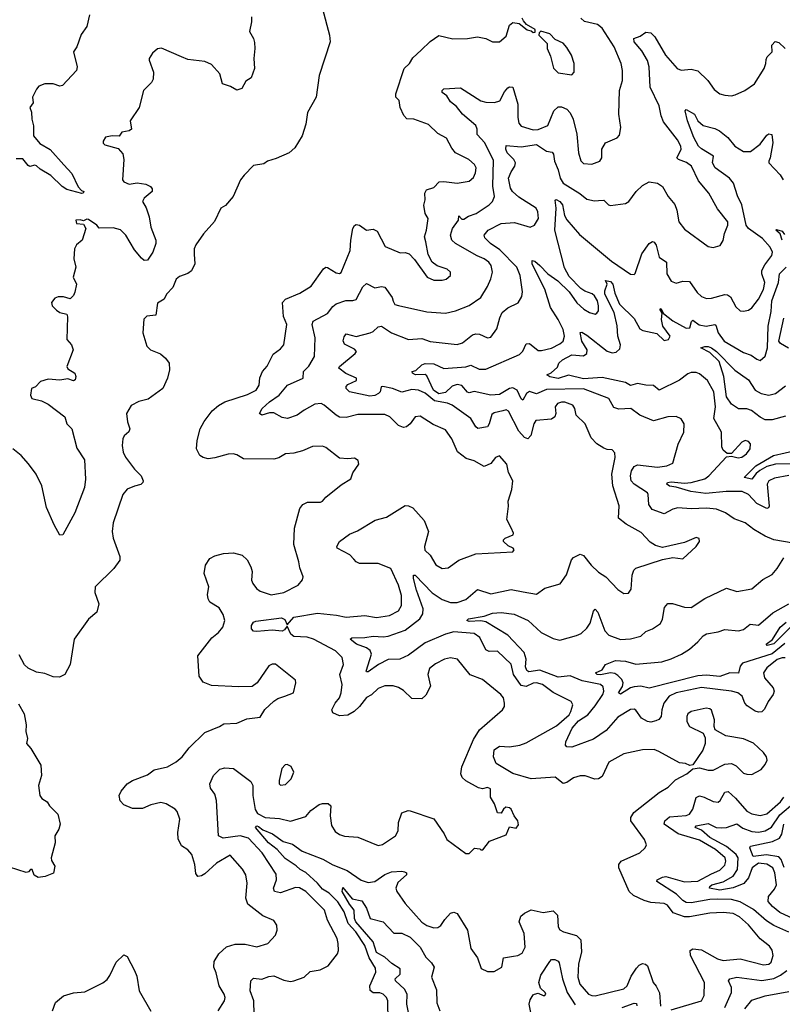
# Model space of a CAD drawing. Extents: x 2056909 to 2160450, y 827444 to 1016825.
# Tile 154 of 256: x 2127776 to 2132306, y 870085 to 875936. Entities that reach past the tile are written whole.
import ezdxf

# ---------------------------------------------------------------- set-up
doc = ezdxf.new("R2010")
doc.units = 0

msp = doc.modelspace()

# ---------------------------------------------------------------- linework, layer by layer
at = {"layer": '0CON10XD'}
for points in [[(2128190, 875965), (2128173.8, 875895), (2128141.1, 875848.9), (2128116, 875775), (2128096, 875745), (2128118, 875655), (2128113.3, 875635), (2128030, 875545), (2128015, 875540.6), (2127975, 875554.3), (2127925, 875554), (2127889.5, 875540.5), (2127875, 875523.3), (2127851.4, 875475), (2127855, 875442.5), (2127836.2, 875415), (2127846.6, 875386.6), (2127847.5, 875345), (2127857.3, 875305), (2127858.2, 875245), (2127895, 875200), (2127955.7, 875165), (2128037, 875073), (2128085, 875021.4), (2128122.3, 874942.3), (2128141.9, 874921.9), (2128157.5, 874915), (2128152.5, 874905), (2128145, 874903.6), (2128055, 874926.2), (2128027.8, 874945), (2127960.5, 875010.5), (2127897, 875047), (2127875, 875068.1), (2127865, 875071.4), (2127835, 875063.1), (2127825, 875068.6), (2127795, 875110), (2127755, 875110)], [(2129575, 876000), (2129616.2, 875845), (2129620, 875805), (2129553.8, 875605), (2129536.2, 875475), (2129486.2, 875385), (2129476.2, 875315), (2129453.9, 875246.1), (2129410, 875175), (2129376, 875144), (2129299.7, 875110.3), (2129247.5, 875095), (2129225, 875080), (2129165, 875068.8), (2129108.3, 875011.7), (2129087.5, 874985), (2129044.2, 874885), (2128998.7, 874831.3), (2128971.2, 874815), (2128933, 874737), (2128867, 874663), (2128822.4, 874597.6), (2128812.9, 874575), (2128811.9, 874541.9), (2128815.6, 874485), (2128796.8, 874443.2), (2128775, 874426.7), (2128725, 874410), (2128705, 874393.3), (2128685.6, 874345), (2128648.1, 874305), (2128634.3, 874275.7), (2128595, 874250.8), (2128585, 874180), (2128530, 874175), (2128513, 874157), (2128506.7, 874075), (2128530, 873995), (2128553.3, 873975), (2128611.1, 873951.1), (2128642.5, 873925), (2128662.9, 873895), (2128665.6, 873855), (2128654.4, 873805), (2128625.6, 873745), (2128538.9, 873681.1), (2128482.5, 873667.5), (2128437.5, 873642.5), (2128410, 873595), (2128415.7, 873545.7), (2128429.2, 873505), (2128423, 873487), (2128397.2, 873462.8), (2128388.5, 873445), (2128384.5, 873405), (2128391.1, 873365), (2128405, 873336), (2128457.8, 873265), (2128497.5, 873225), (2128509.2, 873195), (2128508, 873185), (2128495.5, 873174.5), (2128457.1, 873162.9), (2128415, 873146.7), (2128387.5, 873115), (2128330.6, 872945), (2128325.7, 872895), (2128330, 872855), (2128370.6, 872745), (2128370, 872725), (2128334.3, 872675), (2128223.8, 872565), (2128221.7, 872531.7), (2128246.1, 872463.9), (2128233.8, 872415), (2128185, 872373.8), (2128100, 872255), (2128076.2, 872105), (2128043.3, 872045), (2128012, 872028), (2127975, 872030), (2127925, 872050), (2127875, 872058.8), (2127825, 872082.5), (2127805, 872102.5), (2127772.1, 872162.1)], [(2129152.5, 875952.5), (2129153.6, 875923.6), (2129140.8, 875865), (2129164.5, 875824.5), (2129170.2, 875800.2), (2129173.3, 875765), (2129165.8, 875705), (2129171.4, 875645), (2129150.3, 875589.7), (2129118.8, 875571.2), (2129095, 875526.7), (2129065, 875517.5), (2129028.8, 875538.8), (2128980, 875555), (2128964.5, 875614.5), (2128915, 875670), (2128875, 875687.1), (2128775, 875700), (2128736.7, 875715), (2128617.7, 875767.7), (2128595, 875763.3), (2128565, 875737.5), (2128544.1, 875705.9), (2128543.8, 875695), (2128570, 875625), (2128568.3, 875581.7), (2128557.9, 875562.1), (2128512, 875515), (2128484.4, 875415), (2128431.4, 875335), (2128440, 875285), (2128425, 875275.7), (2128382.3, 875267.7), (2128366.7, 875243.3), (2128325.9, 875245.9), (2128285, 875238.8), (2128271.2, 875215), (2128272, 875202), (2128281.7, 875191.7), (2128360.7, 875170.7), (2128388.3, 875138.3), (2128393.3, 875105), (2128386.7, 874985), (2128395, 874973.3), (2128425, 874958), (2128473.3, 874966.7), (2128525, 874959.2), (2128552.5, 874945), (2128561.7, 874931.7), (2128563.3, 874915), (2128515.6, 874874.4), (2128505.8, 874855), (2128527.2, 874817.2), (2128545.4, 874765.4), (2128553.9, 874703.9), (2128583.5, 874625), (2128583.5, 874605), (2128565.6, 874555), (2128535, 874506), (2128515, 874505.7), (2128498.3, 874518.3), (2128458.3, 874568.3), (2128405.2, 874655.2), (2128375, 874687.9), (2128331.8, 874698.2), (2128248, 874698), (2128233.8, 874715), (2128185, 874748.8), (2128175, 874750), (2128155, 874740), (2128135, 874746.7), (2128110, 874745), (2128112.5, 874725), (2128155, 874720), (2128168.8, 874695), (2128146.2, 874625), (2128112.4, 874597.6), (2128101.1, 874575), (2128096.9, 874515), (2128108.5, 874465), (2128094, 874405), (2128112.5, 874365), (2128103.9, 874316.1), (2128095, 874297.5), (2128075, 874277.5), (2128035, 874290), (2128005, 874290), (2127985, 874282), (2127964.3, 874255), (2127969.2, 874235), (2127995, 874208.8), (2128015, 874196.7), (2128055, 874186.7), (2128060, 874170), (2128056, 874036), (2128083.2, 874003.2), (2128094.2, 873975), (2128056.2, 873875), (2128061.9, 873861.9), (2128103.8, 873835), (2128109.6, 873815), (2128105, 873796.7), (2128095, 873790.8), (2128061.7, 873801.7), (2128015, 873793.1), (2127945, 873798.8), (2127900, 873785), (2127868.8, 873755), (2127845.6, 873744.4), (2127840.5, 873705), (2127846.9, 873685), (2127905, 873671.4), (2127945, 873651.6), (2128044, 873575), (2128056, 873535), (2128084.4, 873505), (2128115, 873390), (2128160.9, 873320.9), (2128167.1, 873205), (2128160, 873155), (2128103.1, 873005), (2128032.5, 872875), (2128015, 872872.5), (2127980, 872935), (2127935, 873037.5), (2127908.1, 873165), (2127873.1, 873235), (2127827, 873297), (2127785, 873345.4), (2127734.8, 873384.8)], [(2128955, 870046.7), (2128991.9, 870105), (2128995.5, 870125), (2128990, 870145), (2128960, 870195), (2128942.4, 870272.4), (2128928.1, 870305), (2128931.7, 870338.3), (2128959.5, 870385), (2129004.8, 870425.2), (2129055, 870442.3), (2129115, 870442.1), (2129185, 870426.9), (2129250, 870445), (2129294.3, 870495.7), (2129304.2, 870525), (2129304, 870555), (2129285, 870582), (2129220.3, 870610.3), (2129130, 870680), (2129118.2, 870715), (2129127.5, 870805), (2129118.6, 870855), (2129098.4, 870888.4), (2129025, 870970), (2128945, 870923.6), (2128875, 870859.1), (2128855, 870847.5), (2128834.5, 870844.5), (2128822.2, 870862.2), (2128816, 870915), (2128797.8, 870975), (2128775, 871002.9), (2128736.2, 871026.2), (2128718, 871068), (2128714.6, 871105), (2128727.5, 871185), (2128711.4, 871231.4), (2128698.8, 871245), (2128645, 871276.5), (2128615, 871284.5), (2128555, 871269.1), (2128505, 871247.3), (2128445, 871248.1), (2128395, 871270), (2128372.9, 871292.9), (2128366.9, 871325), (2128377.8, 871352.2), (2128414.3, 871395), (2128445, 871414.4), (2128535, 871449.1), (2128575, 871478.5), (2128653.8, 871495), (2128704.2, 871525.8), (2128740, 871555), (2128782, 871608), (2128875, 871700.6), (2128963.3, 871735), (2128987.7, 871752.3), (2129065, 871756), (2129125, 871782), (2129205, 871792), (2129232.7, 871837.3), (2129285, 871886.2), (2129308.3, 871901.7), (2129350, 871915), (2129402.5, 871935), (2129416.7, 871995), (2129415, 872010), (2129295, 872106), (2129275, 872106.2), (2129255, 872096.7), (2129186.2, 871995), (2129155.8, 871974.2), (2129075, 871970.6), (2128915, 871978.6), (2128865, 872000), (2128842.1, 872035), (2128833.1, 872155), (2128917.6, 872262.4), (2128957.1, 872295), (2128982.5, 872325), (2128994.4, 872365), (2128985, 872401.2), (2128961.1, 872441.1), (2128905, 872474.4), (2128894.4, 872495), (2128890.9, 872519.1), (2128899.1, 872565), (2128871.5, 872645), (2128878.5, 872695), (2128905, 872734.4), (2128935, 872750.6), (2128986.5, 872763.5), (2129045, 872768.5), (2129096.7, 872753.3), (2129126.2, 872726.2), (2129148.6, 872685), (2129156.5, 872656.5), (2129153.1, 872605), (2129160, 872585), (2129182.5, 872555), (2129205, 872540.6), (2129268.8, 872518.8), (2129345, 872532.2), (2129430, 872575), (2129455, 872607.5), (2129458.8, 872625), (2129438.8, 872678.8), (2129434, 872715), (2129403.6, 872816.4), (2129408, 872915), (2129439.8, 873030.2), (2129457.5, 873055), (2129485, 873067.8), (2129561.7, 873068.3), (2129575, 873073.8), (2129595, 873098), (2129685, 873172), (2129742.5, 873207.5), (2129755, 873243.3), (2129791.2, 873295), (2129785.8, 873315.8), (2129765, 873331.2), (2129725, 873326), (2129675, 873331.2), (2129595, 873393.3), (2129575, 873402), (2129515, 873400), (2129455, 873374), (2129405, 873360.8), (2129355, 873355.8), (2129315, 873332.9), (2129285, 873324.4), (2129105.7, 873325.7), (2129065, 873350.8), (2129044.4, 873355.6), (2129015, 873354.4), (2128935, 873331.5), (2128895, 873326.7), (2128865, 873334.3), (2128846.3, 873346.3), (2128826.7, 873385), (2128828.9, 873435), (2128848.1, 873505), (2128871.8, 873548.2), (2128919.1, 873610.9), (2128956.2, 873643.8), (2128995, 873665.6), (2129128, 873708), (2129180, 873735), (2129198.5, 873765), (2129202.4, 873807.6), (2129217.1, 873845), (2129245, 873876.2), (2129282.2, 873947.8), (2129325, 873980), (2129345.4, 874004.6), (2129362, 874125), (2129341.9, 874171.9), (2129337.3, 874255), (2129354.3, 874275), (2129439.8, 874310.2), (2129507.3, 874352.7), (2129580, 874455), (2129594.6, 874465.4), (2129605, 874464.3), (2129655, 874431.9), (2129675, 874428.6), (2129686.3, 874433.7), (2129738.9, 874565), (2129741.9, 874625), (2129755.4, 874694.6), (2129765, 874712.5), (2129775, 874718.1), (2129795, 874714.3), (2129835, 874684.4), (2129875, 874691.9), (2129899.6, 874679.6), (2129947.6, 874587.6), (2130035, 874550.8), (2130065, 874551.9), (2130088.8, 874545), (2130121.7, 874511.7), (2130196.4, 874406.4), (2130235, 874387.1), (2130285, 874387.8), (2130308.8, 874395), (2130335.8, 874415), (2130335.8, 874435), (2130315, 874454.2), (2130255, 874474.2), (2130225.7, 874495.7), (2130201.4, 874541.4), (2130188.1, 874615), (2130180, 874645), (2130192.3, 874685), (2130201.4, 874755), (2130183.5, 874785), (2130175.6, 874834.4), (2130184.5, 874865), (2130183.3, 874905), (2130192.9, 874925), (2130235, 874939.4), (2130268.3, 874971.7), (2130295, 874974.6), (2130375, 874964.5), (2130445, 874976.4), (2130472.1, 874997.9), (2130483.3, 875025), (2130486.7, 875055), (2130477.1, 875075), (2130444.2, 875105), (2130364.7, 875144.7), (2130342.4, 875172.4), (2130311.7, 875231.7), (2130259.7, 875259.7), (2130205, 875312.5), (2130117.5, 875345), (2130075, 875346.9), (2130056.8, 875366.8), (2130036.4, 875415), (2130029.4, 875455), (2130010, 875475), (2130009.4, 875495), (2130059.6, 875645), (2130091.5, 875675), (2130111, 875709), (2130159.6, 875755), (2130213.1, 875806.9), (2130265, 875842.1), (2130347.9, 875822.1), (2130435, 875823.8), (2130495, 875834), (2130545, 875824), (2130585, 875804), (2130625, 875803.8), (2130665, 875837.5), (2130686.1, 875903.9), (2130705, 875918.8), (2130743.6, 875913.6), (2130790, 875875), (2130815, 875870), (2130825, 875860), (2130838.3, 875861.7), (2130838.3, 875878.3), (2130787, 875907), (2130769.3, 875929.3), (2130761.2, 875945)], [(2129168.4, 870025), (2129167.5, 870105), (2129145.5, 870165), (2129149.4, 870225), (2129165, 870240.6), (2129215, 870233.5), (2129255, 870249.6), (2129285, 870253.8), (2129345, 870228.1), (2129385, 870220.6), (2129405, 870223.1), (2129465, 870245.7), (2129500.6, 870279.4), (2129561.3, 870288.7), (2129607.2, 870312.8), (2129664, 870385), (2129670, 870405), (2129668.1, 870445), (2129661.9, 870475), (2129604.7, 870584.7), (2129587.1, 870645), (2129475.2, 870755.2), (2129437.6, 870777.6), (2129415, 870778.9), (2129325, 870746.8), (2129290, 870755), (2129282.5, 870775), (2129301.9, 870825), (2129298.6, 870858.6), (2129216.6, 870985), (2129135, 871072.5), (2129085, 871086.2), (2128985, 871072.6), (2128955.7, 871085), (2128945.6, 871295), (2128935, 871333.3), (2128909.4, 871369.4), (2128904.3, 871395), (2128927.8, 871445), (2128965, 871481.4), (2128995, 871490), (2129045, 871485.8), (2129148.8, 871408.8), (2129161.2, 871385), (2129161.1, 871325), (2129175, 871242.9), (2129189, 871219), (2129234.8, 871194.8), (2129318.2, 871188.2), (2129385, 871173.8), (2129475, 871200.4), (2129505, 871235.6), (2129555, 871271.9), (2129575, 871278.5), (2129607.8, 871277.8), (2129624.4, 871264.4), (2129620, 871205), (2129627.1, 871147.1), (2129650.6, 871110.6), (2129675, 871094.3), (2129705, 871084.3), (2129785, 871078), (2129905, 871028.1), (2129931.2, 871035), (2130007.5, 871085), (2130024.3, 871115), (2130026.2, 871165), (2130046.7, 871223.3), (2130084, 871236), (2130095, 871234.3), (2130236.7, 871186.7), (2130297.6, 871097.6), (2130313.3, 871065), (2130425, 870980), (2130445, 870980), (2130478.3, 871011.7), (2130509.3, 871009.3), (2130515, 871002.5), (2130527, 871003), (2130567.5, 871055), (2130665, 871092.5), (2130685, 871140), (2130725, 871131.2), (2130739.4, 871150.6), (2130735.4, 871175.4), (2130712.5, 871205), (2130695.6, 871245), (2130685, 871253.1), (2130663.1, 871256.9), (2130648.8, 871245), (2130635, 871220), (2130615, 871222.5), (2130595.9, 871275.9), (2130573.3, 871315), (2130572, 871365), (2130555, 871372.5), (2130525, 871365.6), (2130500.3, 871370.3), (2130425, 871413.1), (2130405, 871432.5), (2130396.9, 871455), (2130401.5, 871495), (2130471.7, 871658.3), (2130507.8, 871715), (2130643.3, 871835), (2130656.2, 871855), (2130656, 871875), (2130649.2, 871905), (2130633.8, 871925), (2130525, 872015.8), (2130452.5, 872042.5), (2130376.4, 872136.4), (2130335.8, 872144.2), (2130300, 872135), (2130245, 872108.6), (2130209.7, 872080.3), (2130200.5, 872045), (2130216.4, 871975), (2130187.7, 871922.3), (2130165, 871899.4), (2130105, 871901.9), (2130055, 871948.9), (2130025, 871966.5), (2129995, 871976.7), (2129945, 871976.5), (2129905, 871961.1), (2129866.4, 871923.6), (2129835, 871907.2), (2129795, 871854.5), (2129763.1, 871825), (2129725, 871803.8), (2129675, 871798.8), (2129636.1, 871816.1), (2129630, 871835), (2129650, 871875), (2129675, 871906.9), (2129685.3, 871935), (2129690.4, 871985), (2129677.7, 872045), (2129699.6, 872105), (2129691.8, 872145), (2129651.5, 872185), (2129521.8, 872255), (2129483.6, 872266.4), (2129405, 872270.3), (2129385.9, 872284.1), (2129365, 872332.5), (2129349.4, 872310.6), (2129335, 872302), (2129275, 872307.9), (2129185, 872299.3), (2129165, 872302.5), (2129153.3, 872315), (2129153.1, 872335), (2129164, 872355), (2129179.1, 872360.9), (2129331.2, 872381.2), (2129350.6, 872370.6), (2129365, 872340), (2129405, 872385.3), (2129545, 872410), (2129657.8, 872397.8), (2129715, 872385.4), (2129825, 872394.6), (2129895, 872383.8), (2129973.3, 872395), (2130025, 872422.9), (2130043.6, 872455), (2130043.8, 872515), (2130025.4, 872575), (2129980.8, 872675), (2129905, 872704.4), (2129795, 872704.4), (2129773.8, 872715), (2129760.5, 872730.5), (2129736.1, 872756.1), (2129662.5, 872795), (2129660, 872805), (2129676.2, 872835), (2129735, 872879.2), (2129782, 872898), (2129887.6, 872962.4), (2129955, 872979.5), (2130065, 873048.2), (2130085, 873046.9), (2130110.6, 873035), (2130178.9, 872958.9), (2130203.3, 872895), (2130181.2, 872805), (2130183.1, 872783.1), (2130214.3, 872754.3), (2130247.1, 872697.1), (2130285, 872675.5), (2130321.1, 872678.9), (2130385, 872723.5), (2130485, 872762.2), (2130705, 872774), (2130713.3, 872785), (2130706.2, 872795), (2130678.3, 872808.3), (2130650, 872835), (2130650, 872845), (2130660, 872855), (2130707.5, 872875), (2130710, 872885), (2130695.9, 872915.9), (2130668.8, 872965), (2130680, 873045), (2130676.7, 873075), (2130700, 873145), (2130706.1, 873196.1), (2130680, 873245), (2130670, 873295), (2130625, 873343.8), (2130601.2, 873335), (2130575, 873298.8), (2130535, 873280), (2130475, 873314), (2130428.6, 873328.6), (2130377.4, 873367.4), (2130343.5, 873445), (2130305, 873498.9), (2130231.1, 873531.1), (2130155, 873579.4), (2130125, 873575.7), (2130095, 873534.2), (2130073.7, 873516.3), (2130055, 873511.5), (2130025, 873523.8), (2129975, 873576.4), (2129945, 873590), (2129785, 873589.8), (2129715, 873572.5), (2129675, 873574.7), (2129655, 873585.4), (2129585, 873646.2), (2129566.2, 873655), (2129529.5, 873650.5), (2129465, 873615.6), (2129424, 873585), (2129366.8, 873566.8), (2129335, 873572.5), (2129285, 873598.7), (2129260.5, 873599.5), (2129215, 873585.8), (2129200, 873595), (2129215.6, 873625), (2129259.6, 873665), (2129317.5, 873705), (2129366.8, 873765), (2129460, 873805), (2129462.5, 873845), (2129493.3, 873876.7), (2129527.3, 873935), (2129531.5, 874045), (2129513.9, 874125), (2129518.9, 874145), (2129605, 874190.9), (2129635, 874230.6), (2129655, 874246.9), (2129713.3, 874266.7), (2129755, 874266.4), (2129775, 874272.5), (2129815, 874349.2), (2129835, 874369.2), (2129885, 874342.2), (2129925, 874349.5), (2129945, 874345.7), (2129988.5, 874285), (2129995, 874262.5), (2130004.2, 874244.2), (2130025, 874236.7), (2130195, 874200), (2130305, 874192.3), (2130364, 874206), (2130445, 874237.9), (2130514.6, 874285.4), (2130555, 874350), (2130574.6, 874395.4), (2130584.6, 874435), (2130576.1, 874475), (2130563.3, 874495), (2130535.7, 874515), (2130492.5, 874532.5), (2130363.8, 874605), (2130342.5, 874625), (2130334.1, 874655), (2130346.4, 874695), (2130381.4, 874745), (2130385, 874770), (2130401.5, 874751.5), (2130415, 874750.9), (2130441.5, 874768.5), (2130486.9, 874785), (2130565, 874835.6), (2130585, 874856), (2130596.2, 874885), (2130587.1, 874947.1), (2130589.5, 875099.5), (2130539.2, 875205), (2130494.1, 875254.1), (2130493.1, 875285), (2130485, 875306.7), (2130405.7, 875375), (2130369.5, 875419.5), (2130335, 875447.5), (2130313.4, 875483.4), (2130285, 875503.8), (2130286.2, 875515), (2130295.8, 875524.2), (2130395, 875531.1), (2130515, 875454.3), (2130545, 875445.8), (2130596.6, 875443.4), (2130627, 875453), (2130655, 875507.1), (2130675, 875531.4), (2130685, 875537.5), (2130704.3, 875534.3), (2130734.8, 875434.8), (2130734.1, 875354.1), (2130740.4, 875320.4), (2130755, 875303.1), (2130825, 875280.5), (2130855, 875283.3), (2130913.3, 875306.7), (2130949.1, 875395), (2130975, 875417.8), (2130995, 875417.8), (2131025, 875403.6), (2131045, 875382.2), (2131064, 875344), (2131086, 875255), (2131094.5, 875145), (2131108.2, 875098.2), (2131125, 875081.9), (2131175, 875076.9), (2131222.9, 875095), (2131234.5, 875115), (2131233.2, 875166.8), (2131255.9, 875204.1), (2131325, 875233.3), (2131339.5, 875250.5), (2131346, 875295), (2131335.6, 875375), (2131338.1, 875515), (2131356.5, 875575), (2131356.2, 875635), (2131348.4, 875675), (2131306.5, 875775), (2131235, 875886.2), (2131207.6, 875907.6), (2131130.8, 875925), (2131108.6, 875945)], [(2131521.5, 872831.5), (2131467.6, 872887.6), (2131378.3, 872938.3), (2131333.1, 872973.1), (2131336.2, 873046.2), (2131298.6, 873165), (2131292.7, 873235), (2131313.1, 873335), (2131311.7, 873361.7), (2131295, 873380), (2131265, 873380.8), (2131245, 873389.2), (2131205, 873415.8), (2131170.6, 873450.6), (2131135, 873533.8), (2131080.8, 873585), (2131074.3, 873625), (2131060.8, 873645), (2131013.1, 873663.1), (2130995, 873663.8), (2130971.4, 873655), (2130956.9, 873635), (2130961.4, 873595), (2130954.3, 873575.7), (2130935, 873562.9), (2130842, 873555), (2130829.2, 873535), (2130812.7, 873465), (2130795, 873444.4), (2130775, 873452.9), (2130740.3, 873490.3), (2130679.1, 873609.1), (2130665, 873616.7), (2130645, 873611.5), (2130595, 873599.4), (2130580.4, 873589.6), (2130565, 873534), (2130554.2, 873515.8), (2130497, 873507), (2130485, 873515.7), (2130455, 873566.4), (2130345.3, 873645.3), (2130317.9, 873657.9), (2130240.2, 873670.2), (2130185, 873716.6), (2130145, 873735.3), (2130105, 873738.8), (2130045, 873722.8), (2129990, 873745), (2129933.1, 873756.9), (2129923.3, 873755), (2129917.1, 873725), (2129907.5, 873715), (2129885, 873703.1), (2129855, 873697.8), (2129735.4, 873725.4), (2129715.7, 873745), (2129714.6, 873755.4), (2129725, 873767.8), (2129777.3, 873792.7), (2129776, 873805), (2129713.4, 873833.4), (2129671.1, 873865), (2129674.5, 873875), (2129768.3, 873951.7), (2129775.7, 873965), (2129765, 873977.1), (2129705, 874008.6), (2129697.7, 874027.7), (2129702.2, 874052.2), (2129715, 874068.9), (2129775, 874053.8), (2129857.5, 874075), (2129876.4, 874083.6), (2129905, 874110.8), (2129925, 874114.4), (2129985, 874074.5), (2130085, 874035.4), (2130165, 874041.2), (2130215, 874023.6), (2130375, 874006.5), (2130406, 874015), (2130465, 874063.1), (2130485, 874070), (2130507.6, 874067.6), (2130555, 874044.4), (2130575, 874049.2), (2130610.7, 874099.3), (2130627.7, 874165), (2130642.5, 874195), (2130675, 874224.4), (2130737.5, 874252.5), (2130758.7, 874291.3), (2130762.1, 874317.9), (2130749.3, 874415), (2130728.5, 874465), (2130627.9, 874567.9), (2130571.9, 874605), (2130539.5, 874639.5), (2130535.7, 874655), (2130559.5, 874685), (2130635, 874725.8), (2130715, 874730.8), (2130807.8, 874702.2), (2130833.8, 874715), (2130856.9, 874755), (2130853.5, 874795), (2130844.4, 874815), (2130741.3, 874881.3), (2130702.7, 874915), (2130690.4, 874935), (2130680, 874995), (2130695, 875032), (2130718, 875065), (2130720.6, 875085), (2130710.5, 875105), (2130671.6, 875145), (2130663.6, 875166.4), (2130665, 875188), (2130755, 875180.8), (2130845, 875194.7), (2130905, 875154.4), (2130939.1, 875149.1), (2130947.5, 875137.5), (2130953.4, 875095), (2130974.4, 875044.4), (2130985.9, 874995), (2131003.6, 874963.6), (2131103.7, 874903.7), (2131145, 874870), (2131190.5, 874860.5), (2131215, 874862.2), (2131245, 874864.2), (2131274, 874835), (2131285, 874832.5), (2131375, 874844), (2131395, 874856.2), (2131438.1, 874915), (2131475, 874950.6), (2131515, 874971.9), (2131565.5, 874965.5), (2131595, 874944), (2131627.5, 874885), (2131667.1, 874837.1), (2131678.9, 874805), (2131691.4, 874735), (2131725, 874690.8), (2131865, 874588), (2131895, 874582), (2131937.5, 874595), (2131955.6, 874624.4), (2131961.9, 874665), (2131982.9, 874715), (2131982.1, 874735), (2131921.4, 874811.4), (2131869.4, 874905), (2131809.1, 874979.1), (2131766.9, 875065), (2131736.5, 875086.5), (2131689.2, 875105), (2131680, 875115), (2131705.5, 875165), (2131703.5, 875185), (2131682.5, 875222.5), (2131599.5, 875329.5), (2131585.4, 875365.4), (2131573.6, 875425), (2131521.6, 875535), (2131514.7, 875655.3), (2131506.1, 875693.9), (2131471.9, 875751.9), (2131425.6, 875805), (2131423.8, 875825), (2131462, 875838), (2131495, 875862.4), (2131525, 875858.5), (2131549.6, 875835), (2131611.4, 875725), (2131681.4, 875645), (2131705, 875635.7), (2131765, 875641.4), (2131805, 875632), (2131864, 875575), (2131901.4, 875521.4), (2131935, 875495.8), (2131965, 875488.1), (2132005, 875484.2), (2132025, 875488.6), (2132084.2, 875515.8), (2132141.2, 875555), (2132198.6, 875645), (2132208.8, 875675), (2132209.3, 875699.3), (2132216.2, 875715), (2132246.7, 875745), (2132244, 875785), (2132263, 875807), (2132285, 875800), (2132322.5, 875765)], [(2131055, 875607.5), (2131070, 875625), (2131070, 875675), (2131054.2, 875725), (2131025, 875770), (2131005, 875796.2), (2130957.5, 875817.5), (2130925, 875852.5), (2130871.7, 875868.3), (2130861.7, 875858.3), (2130860, 875845), (2130910, 875795), (2130910, 875765), (2130929.2, 875719.2), (2130947.7, 875647.7), (2130975, 875620), (2131055, 875607.5)], [(2131431.7, 874428.3), (2131470.7, 874545), (2131515, 874606.9), (2131535, 874618.1), (2131545, 874614.3), (2131556.6, 874596.6), (2131573.8, 874523.8), (2131618.9, 874495), (2131620.4, 874425), (2131645, 874382.2), (2131675, 874370.6), (2131715, 874381.8), (2131755, 874380.8), (2131799.4, 874315), (2131825, 874291.9), (2131855, 874278.9), (2131885, 874280.4), (2131965, 874302.7), (2131980.6, 874300.6), (2131998.9, 874288.9), (2132030.2, 874230.2), (2132055, 874206), (2132075, 874202.9), (2132105, 874210.6), (2132125, 874224.3), (2132165.2, 874274.8), (2132195, 874333.3), (2132202.3, 874375), (2132185.3, 874425), (2132185.3, 874445), (2132201.2, 874478.8), (2132243.6, 874535), (2132247.5, 874555), (2132234.7, 874585), (2132188.7, 874635), (2132104.4, 874694.4), (2132090.9, 874715), (2132066.5, 874835), (2132040.2, 874890.2), (2132016.1, 874965), (2131991.5, 874995), (2131907.2, 875055), (2131892.2, 875085), (2131897.5, 875125), (2131825, 875168.3), (2131807.6, 875185), (2131781.1, 875235), (2131742, 875335), (2131728, 875395), (2131735, 875402), (2131785, 875375.5), (2131804.2, 875334.2), (2131835, 875306.7), (2131905, 875289.4), (2131932, 875275), (2131981.4, 875235), (2132023.8, 875183.8), (2132075, 875151.8), (2132117.4, 875152.6), (2132174.5, 875195.5), (2132215, 875250), (2132225, 875258), (2132244.2, 875254.2), (2132248.9, 875205), (2132234.6, 875115.4), (2132226, 875095), (2132226, 875085), (2132294.1, 875014.1), (2132311.1, 874985)], [(2132370, 872825), (2132255, 872845.8), (2132205, 872865.8), (2132136.4, 872906.4), (2132085, 872945.6), (2132020.2, 872970.2), (2131969.2, 873005), (2131915, 873026.2), (2131855, 873033.8), (2131765, 873029.2), (2131684.6, 873035.4), (2131655, 873027.5), (2131605, 872998.8), (2131533.3, 873025), (2131513.5, 873055), (2131510, 873115), (2131504.4, 873125), (2131426.4, 873175), (2131408.4, 873195), (2131404.2, 873225), (2131410.2, 873255), (2131425, 873280.7), (2131445, 873290.8), (2131565, 873276), (2131620, 873285), (2131655, 873301.4), (2131686.8, 873413.2), (2131720.8, 873485), (2131722.5, 873535), (2131705, 873563.8), (2131675, 873577.1), (2131625, 873576.7), (2131541.6, 873551.6), (2131460, 873585), (2131405.5, 873625.5), (2131335, 873620.8), (2131305, 873632.2), (2131275, 873685.5), (2131125, 873742.7), (2130905, 873737.7), (2130845, 873712.7), (2130805, 873725.6), (2130787.3, 873715), (2130765, 873674.4), (2130755, 873681.9), (2130730.4, 873735), (2130705, 873749.1), (2130685, 873744.9), (2130625, 873707.7), (2130575, 873704.1), (2130475, 873725.9), (2130445, 873719.1), (2130435, 873722.7), (2130401.3, 873761.3), (2130375, 873767.8), (2130345, 873758.8), (2130305, 873719.7), (2130265, 873712.6), (2130234.8, 873735), (2130195, 873820.5), (2130185, 873826.7), (2130126, 873825), (2130110, 873835), (2130107.5, 873845), (2130128.7, 873851.3), (2130165, 873884.6), (2130185, 873893.2), (2130235, 873891.7), (2130266.5, 873876.5), (2130295, 873862.3), (2130425, 873873.5), (2130455, 873882.8), (2130505, 873858.6), (2130545, 873859.2), (2130745, 873946.5), (2130765, 873967.1), (2130785, 874010.6), (2130805, 874010.8), (2130855, 873970.5), (2130875, 873969.6), (2130935, 873984.5), (2130985, 874009.1), (2131003.3, 874025), (2131011.5, 874055), (2131004.5, 874095.5), (2130975.2, 874155), (2130928.9, 874225), (2130895.2, 874335), (2130833, 874455), (2130820.4, 874485), (2130820, 874505), (2130835, 874500), (2130865, 874475.3), (2130913.6, 874425), (2130973.4, 874383.4), (2131039.3, 874319.3), (2131085, 874252.9), (2131126, 874215), (2131160, 874195), (2131193.8, 874186.2), (2131205, 874191.2), (2131214.2, 874205.8), (2131214.4, 874235), (2131207.7, 874265), (2131189.5, 874295), (2131176.6, 874306.6), (2131132.7, 874322.7), (2131108.6, 874338.6), (2131039.8, 874409.8), (2131012.2, 874462.2), (2130954.5, 874685), (2130962.5, 874815), (2130955.8, 874864.2), (2130962.9, 874867.1), (2130985, 874855.3), (2131000.7, 874835), (2131013, 874773), (2131025, 874745.8), (2131100.4, 874660.4), (2131291.2, 874501.2), (2131405, 874423.1), (2131425, 874422), (2131431.7, 874428.3)], [(2132306, 874625), (2132292.5, 874662.5), (2132267.5, 874685), (2132271.2, 874688.8), (2132305, 874680), (2132319.4, 874659.4)], [(2132345, 873227), (2132259.4, 873210.6), (2132225.6, 873195), (2132215.4, 873175), (2132227.3, 873045), (2132224.5, 873035.5), (2132215, 873031.8), (2132155, 873060.8), (2132105, 873114), (2132068.3, 873131.7), (2131972.5, 873132.5), (2131851, 873121), (2131762.2, 873132.2), (2131675, 873158.3), (2131635, 873163.4), (2131619.1, 873175), (2131624.2, 873185), (2131645, 873189.1), (2131725, 873182.5), (2131764.8, 873185.2), (2131845, 873208.1), (2131870, 873225), (2131975, 873337.5), (2132005, 873342.5), (2132042.9, 873332.9), (2132065, 873337.1), (2132092.9, 873355), (2132114.4, 873385), (2132116.4, 873416.4), (2132105, 873429.2), (2132085, 873435.8), (2132065, 873426), (2132005, 873357.5), (2131978.3, 873358.3), (2131955, 873377.5), (2131947.7, 873397.7), (2131944.7, 873485), (2131899.6, 873565), (2131909.4, 873635), (2131898.3, 873725), (2131862.2, 873792.2), (2131815, 873832.2), (2131795, 873838.9), (2131765, 873838.6), (2131745, 873832), (2131695, 873794.5), (2131575, 873734), (2131541.5, 873761.5), (2131495, 873763.4), (2131445, 873774.3), (2131405, 873761.1), (2131375, 873779.4), (2131235, 873809.7), (2131125, 873801.3), (2131036, 873824), (2130975, 873804.5), (2130925, 873814.2), (2130907.5, 873825), (2130932.2, 873837.8), (2130969.7, 873870.3), (2130979.1, 873895), (2131000, 873915), (2131055, 873945.2), (2131125, 873938.5), (2131145, 873952.9), (2131146.2, 873975), (2131114.8, 874025), (2131105, 874077.5), (2131115, 874078.2), (2131145, 874060.9), (2131266.2, 873966.2), (2131295, 873957.2), (2131319.1, 873960.9), (2131340, 873980), (2131345.4, 874004.6), (2131329.4, 874055), (2131325.9, 874115.9), (2131306.2, 874195), (2131252.1, 874305), (2131251.4, 874325), (2131265.6, 874365), (2131255, 874386.2), (2131285, 874379.6), (2131300, 874365), (2131310.5, 874310.5), (2131339.2, 874245), (2131425, 874160), (2131458.8, 874098.8), (2131478.3, 874088.3), (2131561.5, 874071.5), (2131605, 874029.5), (2131630, 874035), (2131639.1, 874055), (2131597, 874115), (2131587.9, 874155), (2131591.7, 874191.7), (2131578.8, 874215), (2131585, 874220), (2131600.3, 874190.3), (2131655, 874145.9), (2131735, 874103.3), (2131756.5, 874105), (2131767.5, 874142.5), (2131775, 874150), (2131811.7, 874121.7), (2131854.3, 874114.3), (2131904.5, 874124.5), (2131910.7, 874120.7), (2131925.2, 874075), (2131959.6, 874025), (2132075, 873958.5), (2132121.8, 873941.8), (2132155, 873918), (2132175, 873911.2), (2132205, 873936.7), (2132218.2, 873985), (2132221.6, 874115), (2132238.9, 874201.1), (2132244, 874265), (2132284.3, 874375), (2132289.5, 874425), (2132328, 874465)], [(2132343.1, 873983.1), (2132295, 874010.8), (2132285.9, 874025), (2132315, 874162)], [(2132325, 873580.3), (2132245, 873558.9), (2132205, 873558.5), (2132173.8, 873573.8), (2132123.4, 873613.4), (2132095, 873623.1), (2132045, 873623.5), (2132005, 873651.1), (2131973.5, 873695), (2131958.9, 873815), (2131930.9, 873905), (2131875, 873957.5), (2131822.5, 873985), (2131845.8, 873994.2), (2131865, 873993.3), (2131885, 873986.6), (2131915, 873964.5), (2132023.9, 873853.9), (2132105, 873795.6), (2132144.6, 873735), (2132180.6, 873715), (2132225, 873704.7), (2132265, 873714.7), (2132325, 873759.8)], [(2132555, 873297.8), (2132264.6, 873295.4), (2132215, 873281.5), (2132172.5, 873257.5), (2132150.3, 873239.7), (2132125, 873206.2), (2132078.6, 873215), (2132148.2, 873285), (2132254.4, 873345.6), (2132393.1, 873376.9)], [(2131645, 870051.8), (2131825, 870105.6), (2131842.6, 870137.4), (2131843.8, 870215), (2131760, 870375), (2131758.8, 870405), (2131775, 870414), (2131825, 870408.5), (2131921.4, 870355), (2131955, 870345.3), (2132055, 870355.4), (2132195, 870318.2), (2132225, 870324.1), (2132239.1, 870335), (2132251.2, 870375), (2132245, 870406.2), (2132229.9, 870429.9), (2132174, 870474), (2132105, 870556.1), (2132050.8, 870605), (2132013.7, 870623.7), (2131955, 870630.2), (2131875, 870625.8), (2131755, 870604), (2131725, 870605.3), (2131658.6, 870628.6), (2131623.1, 870673.1), (2131605, 870683.2), (2131525, 870688.7), (2131485, 870700.6), (2131421.6, 870731.6), (2131396.4, 870755), (2131335.6, 870895), (2131335.7, 870915), (2131348.6, 870935), (2131460, 870985), (2131490.8, 871015), (2131498.3, 871031.7), (2131486.7, 871065), (2131406.9, 871175), (2131406.9, 871195), (2131424.4, 871225), (2131575, 871344.3), (2131628, 871375), (2131672, 871418), (2131738.8, 871455), (2131775, 871483.3), (2131815, 871490), (2131865.5, 871475.5), (2131894.4, 871475.6), (2131965, 871512.5), (2132005, 871515.6), (2132032.4, 871502.4), (2132075, 871459.2), (2132095, 871451.4), (2132125, 871450), (2132180.6, 871479.4), (2132205, 871509.2), (2132216.4, 871535), (2132211.8, 871555), (2132195, 871581.4), (2132135, 871636.9), (2132075, 871661.9), (2131970, 871680), (2131907.5, 871715), (2131901.2, 871735), (2131904, 871775), (2131885, 871832.5), (2131875, 871840), (2131853.9, 871843.9), (2131765.5, 871824.5), (2131745, 871810), (2131738.1, 871795), (2131738.9, 871765), (2131754.3, 871735), (2131836.1, 871696.1), (2131848.3, 871668.3), (2131848, 871635), (2131834.2, 871595), (2131775, 871507.5), (2131757, 871503), (2131730, 871515), (2131695, 871520), (2131572.5, 871587.5), (2131545, 871598.6), (2131475, 871597.1), (2131365, 871573.1), (2131275, 871522.9), (2131235, 871438.8), (2131214.2, 871424.2), (2131193.2, 871423.2), (2131135, 871443.3), (2131105, 871443.1), (2131065, 871430), (2131025, 871402.9), (2131005, 871396.9), (2130957.5, 871435), (2130815, 871424), (2130705, 871456.9), (2130606.9, 871515), (2130590.6, 871555), (2130595, 871596), (2130625, 871618.1), (2130685, 871613.9), (2130745.8, 871624.2), (2130785, 871637.9), (2130965, 871739.3), (2131040.4, 871805), (2131050, 871825), (2131062.2, 871865), (2131052.5, 871885), (2130945, 871937.5), (2130882.2, 871985), (2130845, 871995.7), (2130825, 871992.6), (2130785, 871973), (2130755, 871980), (2130709.8, 872045), (2130695, 872106.4), (2130615, 872183.3), (2130565, 872181.2), (2130545, 872190.5), (2130509.1, 872265), (2130475, 872287.7), (2130355, 872298.8), (2130305.5, 872285), (2130185, 872233.6), (2130085, 872158.8), (2130034.6, 872135.4), (2129965, 872134.6), (2129906.4, 872103.6), (2129845, 872060), (2129835, 872060), (2129834.4, 872065), (2129856.4, 872133.6), (2129866.4, 872165), (2129857, 872187), (2129835, 872202.1), (2129776.9, 872225), (2129738, 872255), (2129748.1, 872261.9), (2129825, 872263.5), (2129875, 872272.5), (2129935, 872268.2), (2129965, 872273.1), (2130065, 872308.1), (2130152, 872375), (2130170, 872405), (2130172.5, 872435), (2130133.7, 872545), (2130114.3, 872615), (2130115.8, 872634.2), (2130125, 872634.4), (2130225, 872530.9), (2130285, 872489.7), (2130335, 872471.6), (2130375, 872473.2), (2130425, 872490.9), (2130495, 872550.6), (2130574.5, 872524.5), (2130695, 872550.3), (2130766.2, 872535), (2130845, 872522.5), (2130895, 872558), (2130987.3, 872582.7), (2131023.6, 872636.4), (2131053, 872727), (2131065, 872740.5), (2131105, 872759.2), (2131125, 872752), (2131171.4, 872695), (2131215, 872652.9), (2131257.5, 872625), (2131328.9, 872548.9), (2131365, 872526.8), (2131392.6, 872527.4), (2131408.8, 872551.2), (2131413.3, 872635), (2131424.2, 872665), (2131435, 872675.8), (2131595, 872728.8), (2131655, 872740), (2131715, 872732.5), (2131795, 872806.2), (2131814.2, 872835), (2131812.3, 872852.3), (2131795, 872859.2), (2131725, 872830), (2131595, 872800), (2131552.1, 872812.1), (2131521.5, 872831.5)], [(2132323.9, 872143.9), (2132305, 872144.6), (2132275, 872133.1), (2132214.6, 872085), (2132194.6, 872055), (2132199.6, 872025), (2132251.9, 871965), (2132257.8, 871945), (2132251.9, 871925), (2132222.2, 871885), (2132200.9, 871839.1), (2132185, 871823.3), (2132165, 871820.9), (2132145, 871827.3), (2132098, 871858), (2132083.6, 871875), (2132066.7, 871916.7), (2132040.8, 871935), (2132005, 871945.3), (2131825, 871968.2), (2131675, 871934.8), (2131633.9, 871916.1), (2131602.7, 871875), (2131589.7, 871835), (2131585.5, 871795), (2131573.2, 871776.8), (2131555, 871768.5), (2131525, 871762), (2131505, 871764.7), (2131468.8, 871785), (2131435, 871833.6), (2131425, 871838.9), (2131405, 871836.8), (2131328.9, 871791.1), (2131259, 871711), (2131185, 871660.9), (2131055, 871613.1), (2131025, 871614.3), (2131018.6, 871625), (2131020.8, 871645), (2131058.1, 871725), (2131095, 871770.2), (2131150.6, 871805), (2131195, 871858), (2131238.9, 871925), (2131245.2, 871945.2), (2131241.4, 871971.4), (2131225.1, 871985.1), (2131116.8, 872006.8), (2131045, 872037), (2130975, 872028.1), (2130865, 872070.9), (2130799.9, 872059.9), (2130787.9, 872067.9), (2130780.7, 872090.7), (2130783.7, 872136.3), (2130772.7, 872175), (2130675, 872279.2), (2130545, 872358.5), (2130515, 872363.4), (2130445, 872359.5), (2130431.2, 872365), (2130441.2, 872375), (2130535, 872391.5), (2130585, 872408.3), (2130635, 872412.7), (2130713.3, 872403.3), (2130796, 872365), (2130874.4, 872295), (2130945, 872257.7), (2130985, 872249.6), (2131084.1, 872275.9), (2131111.3, 872288.7), (2131145, 872320.5), (2131165, 872350), (2131185, 872420), (2131195, 872433.1), (2131210.3, 872415), (2131252.5, 872305), (2131275, 872278.6), (2131345, 872252), (2131405, 872257.5), (2131465, 872272.9), (2131495, 872299.2), (2131534.4, 872315.6), (2131582.1, 872347.9), (2131595, 872372.5), (2131607.1, 872442.9), (2131625, 872465.8), (2131653, 872467), (2131725, 872444.5), (2131765, 872443.5), (2131845, 872495.6), (2131975, 872557.5), (2132035, 872538.6), (2132125, 872554.2), (2132191.1, 872608.9), (2132245, 872639.2), (2132275, 872674), (2132315, 872738.8)], [(2132321.4, 872228.6), (2132245, 872167.6), (2132068.7, 872111.3), (2132055.3, 872095), (2132045, 872053.5), (2131995, 872053.9), (2131935, 872033), (2131855, 872041.3), (2131805, 872037.1), (2131515, 871962.7), (2131465, 871974.4), (2131425, 871970.9), (2131405, 871964.7), (2131345, 871927.5), (2131333.3, 871935), (2131356.9, 871973.1), (2131361.5, 871995), (2131352.2, 872015), (2131329.1, 872039.1), (2131310.8, 872050.8), (2131285.3, 872055.3), (2131225, 872042.1), (2131206.2, 872045), (2131196.2, 872055), (2131235, 872071.9), (2131255.7, 872105), (2131315, 872128.6), (2131375.4, 872124.6), (2131435.3, 872105.3), (2131589.8, 872120.2), (2131645, 872138.4), (2131706.5, 872165), (2131755, 872194.7), (2131805, 872238.2), (2131835, 872274.2), (2131855, 872285.6), (2131925, 872297.7), (2131965, 872312.9), (2132045.8, 872304.2), (2132075, 872312.5), (2132115, 872342.9), (2132165, 872338.2), (2132249.2, 872410.8), (2132344.7, 872465.3)], [(2132355, 872326.7), (2132255, 872227.3), (2132216.4, 872216.4), (2132210, 872225), (2132248.1, 872251.9), (2132292.7, 872325), (2132328.9, 872355)], [(2127769.3, 871869.3), (2127801.7, 871811.7), (2127813.3, 871745), (2127811.2, 871705), (2127821.2, 871665), (2127816.2, 871635), (2127842.5, 871605), (2127901.4, 871505), (2127905.7, 871445), (2127888, 871385), (2127896.1, 871326.1), (2127907, 871307), (2127938.3, 871288.3), (2127953.3, 871265), (2128002.5, 871215), (2128015.9, 871155.9), (2128008, 871125), (2127984, 871085), (2127985.7, 871045), (2127962, 870955), (2127965, 870940), (2127983.8, 870905), (2127976.1, 870863.9), (2127926.4, 870843.6), (2127885, 870837.5), (2127861.7, 870851.7), (2127850, 870885), (2127840, 870885), (2127828.3, 870871.7), (2127815, 870867.5), (2127715, 870898.8)], [(2129325, 871387.5), (2129355, 871390), (2129387.5, 871425), (2129404, 871465), (2129387.7, 871497.7), (2129365, 871510), (2129352.7, 871507.3), (2129332, 871485), (2129316.7, 871415), (2129317.5, 871395), (2129325, 871387.5)], [(2132345, 870513.6), (2132255, 870553.2), (2132211.6, 870581.6), (2132135, 870649), (2132055, 870694.4), (2132005, 870707.3), (2131919.8, 870710.2), (2131875, 870707.8), (2131765, 870686.7), (2131735, 870690.2), (2131715, 870700.8), (2131678.2, 870738.2), (2131560, 870815), (2131563.3, 870825), (2131595, 870840.6), (2131615, 870843.5), (2131725, 870812), (2131805, 870815.8), (2131885, 870860.4), (2131935, 870881.1), (2131965, 870912.2), (2131970.8, 870935), (2131965.7, 870955), (2131909.1, 871005), (2131815, 871059.3), (2131686.9, 871096.9), (2131604.5, 871155), (2131608.2, 871175), (2131635, 871198.9), (2131735, 871207.1), (2131755, 871214.6), (2131773.8, 871245), (2131795, 871313.1), (2131815, 871322.9), (2131841.9, 871315), (2131895, 871289.2), (2131925, 871286.7), (2131937.5, 871295), (2131963.7, 871346.3), (2131985, 871348.5), (2132028.8, 871308.8), (2132095, 871232.5), (2132125, 871217.2), (2132175, 871207.2), (2132215, 871215.8), (2132295, 871287.6), (2132315.2, 871315)], [(2132372.1, 870592.1), (2132290.9, 870630.9), (2132247.3, 870665), (2132222.9, 870695), (2132224.5, 870725), (2132260.2, 870769.8), (2132270.9, 870795), (2132261.4, 870865), (2132249.7, 870895), (2132215, 870917.8), (2132165, 870923.4), (2132126.5, 870895), (2132105, 870837.1), (2132076.8, 870803.2), (2132015, 870776.1), (2131935, 870762.3), (2131873.1, 870775), (2131874.6, 870785), (2131886.5, 870795), (2131955, 870811.6), (2132015, 870845.2), (2132039.7, 870885), (2132043.2, 870955), (2132032.4, 870975), (2131975, 871023.4), (2131875, 871075.1), (2131825, 871118.7), (2131788, 871135), (2131794, 871145), (2131865, 871158.6), (2131912.9, 871135), (2131945, 871132.6), (2131973.8, 871136.2), (2132035, 871157.1), (2132072.1, 871132.1), (2132125, 871111.2), (2132165, 871107.6), (2132204.3, 871115), (2132242.7, 871137.3), (2132290.3, 871209.7), (2132380.7, 871285)], [(2129965.5, 869985), (2129962.9, 870105), (2129954.3, 870125), (2129934, 870145), (2129915, 870151.8), (2129875, 870152.9), (2129856.9, 870166.9), (2129855.3, 870195), (2129891.4, 870275), (2129889.2, 870299.2), (2129851.6, 870361.6), (2129825.6, 870435), (2129773.1, 870515), (2129726.4, 870565), (2129702.9, 870635), (2129665, 870693.4), (2129615, 870744.5), (2129575, 870769.3), (2129545.4, 870805), (2129475, 870868.4), (2129442.5, 870885), (2129418.2, 870908.2), (2129351.7, 870951.7), (2129304.7, 871004.7), (2129254.4, 871045), (2129175.7, 871135), (2129185, 871144.3), (2129195, 871140.5), (2129220.5, 871120.5), (2129278.1, 871098.1), (2129341.2, 871051.2), (2129396, 871036), (2129453.5, 870995), (2129576.6, 870946.6), (2129636.5, 870913.5), (2129720.6, 870880.6), (2129805, 870821.5), (2129845, 870807.7), (2129885, 870814.6), (2129945, 870856.1), (2129985, 870871.8), (2130045, 870876.5), (2130061.2, 870871.2), (2130072.5, 870865), (2130073.3, 870855), (2130021.4, 870808.6), (2130010.4, 870775), (2130015.5, 870755), (2130065, 870683.5), (2130165, 870572.5), (2130195, 870553.3), (2130235, 870538.2), (2130259.3, 870540.7), (2130278, 870552), (2130300.9, 870589.1), (2130335, 870626), (2130355, 870631.4), (2130375, 870624), (2130436.2, 870525), (2130455, 870416.7), (2130495, 870361.2), (2130517.7, 870297.7), (2130555, 870280), (2130595, 870278.8), (2130640, 870305), (2130650, 870360), (2130709.3, 870370.7), (2130735, 870375.6), (2130760.5, 870389.5), (2130779.2, 870425), (2130771.5, 870505), (2130742.5, 870575), (2130751.8, 870608.2), (2130775, 870627.1), (2130815, 870645.8), (2130885, 870631.1), (2130945, 870639.2), (2130970, 870615), (2130974.6, 870545), (2130985, 870528.1), (2131005.3, 870515.3), (2131082.9, 870492.9), (2131108.5, 870468.5), (2131113.8, 870395), (2131095.3, 870324.7), (2131090.3, 870245), (2131103.3, 870205), (2131155, 870145.6), (2131175, 870136.4), (2131195, 870135.5), (2131365, 870176.5), (2131384.7, 870195.3), (2131408, 870252), (2131440.4, 870299.6), (2131455, 870316.9), (2131475, 870326.9), (2131493.6, 870323.6), (2131505, 870314), (2131539.6, 870215), (2131557, 870193), (2131576.3, 870153.7), (2131583.3, 870073.3)], [(2132317.9, 870897.9), (2132299.5, 870945), (2132285, 870961.7), (2132212.2, 870972.2), (2132133.8, 870963.8), (2132113.2, 871015), (2132118, 871025), (2132247.1, 871052.9), (2132289, 871071), (2132303.7, 871095), (2132315.5, 871155)], [(2130118.9, 869865), (2130076, 870085), (2130076.9, 870145), (2130062, 870175), (2130008.5, 870225), (2130005.5, 870235), (2130035, 870264.5), (2130035.8, 870295), (2129986.2, 870326.2), (2129944.7, 870364.7), (2129895, 870392.6), (2129874.9, 870455), (2129772.2, 870575), (2129764.9, 870595), (2129763.3, 870645), (2129735, 870680.7), (2129691.8, 870755), (2129695, 870778), (2129751.2, 870711.2), (2129809, 870699), (2129835.1, 870655.1), (2129857.5, 870595), (2129935, 870574.3), (2129998.3, 870508.3), (2130045, 870506.9), (2130095, 870483.3), (2130154.6, 870425), (2130188.9, 870365), (2130221.8, 870331.8), (2130237.1, 870305), (2130222.2, 870245), (2130251.1, 870171.1), (2130253.4, 870093.4), (2130270.5, 870045)], [(2127970, 870045), (2127987.9, 870095), (2128035.3, 870134.7), (2128095, 870152.5), (2128161.9, 870158.1), (2128268.7, 870211.3), (2128295, 870232), (2128311.4, 870255), (2128348, 870335), (2128395, 870378.8), (2128415, 870368.8), (2128458.5, 870285), (2128470.9, 870250.9), (2128485.6, 870165), (2128555, 870043.3)], [(2130812.2, 870035), (2130803.1, 870085), (2130808.7, 870111.3), (2130825, 870140), (2130834.3, 870145.7), (2130855, 870150), (2130885, 870136.2), (2130895, 870136.7), (2130901.2, 870145), (2130898, 870155), (2130870, 870180), (2130859.4, 870215), (2130872.3, 870257.7), (2130925, 870338), (2130935, 870350), (2130955, 870350), (2130975, 870340.8), (2130980.9, 870330.9), (2131000, 870235), (2131027.9, 870155), (2131075, 870080.8)], [(2131965.2, 870065), (2132004.7, 870155), (2132004.2, 870185), (2131987.3, 870225), (2131993.6, 870236.4), (2132035, 870245.8), (2132185, 870225.7), (2132255, 870238.4), (2132295, 870257.5), (2132333.2, 870285)], [(2132083.2, 870056.8), (2132125, 870108.8), (2132204.4, 870135.6), (2132345, 870161.6)], [(2131355, 870066.1), (2131425, 870090.8), (2131439.1, 870089.1), (2131441.1, 870075)]]:
    msp.add_lwpolyline(points, dxfattribs=at)

doc.saveas('drawing.dxf')
